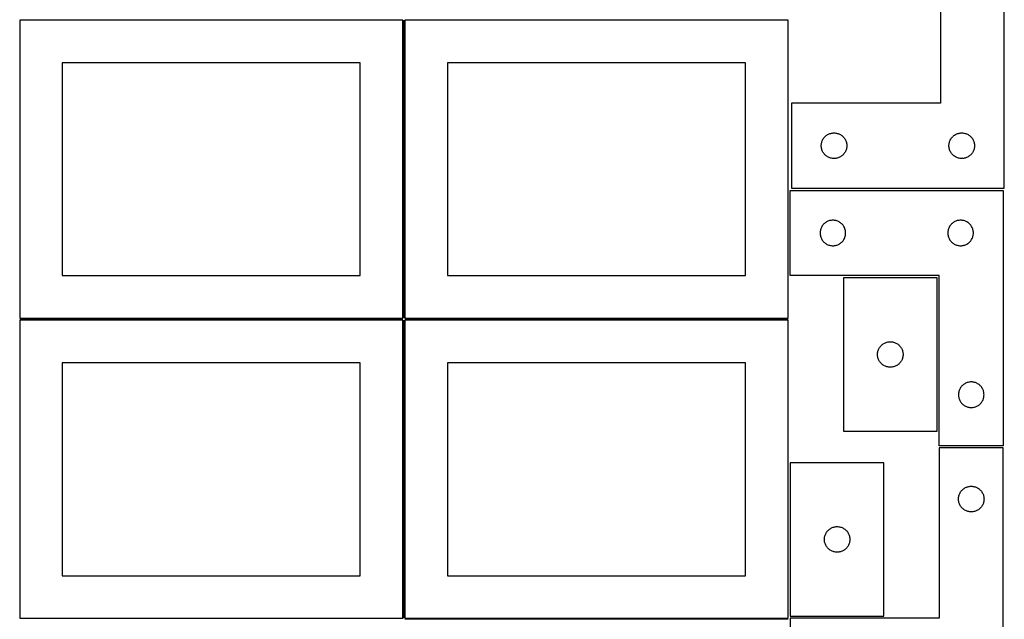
# Model space of a CAD drawing. Header units: millimetres. Extents: x 7 to 1243, y 7 to 2493.
# Tile 3 of 22: x 550 to 1243, y 429 to 851. Entities that reach past the tile are written whole.
import ezdxf

# ---------------------------------------------------------------- set-up
doc = ezdxf.new("R2010")
doc.units = ezdxf.units.MM
doc.layers.add('COMMON', color=5, linetype='CONTINUOUS', true_color=0x0000ff)
doc.layers.add('CUT', color=7, linetype='CONTINUOUS', true_color=0x000000)

msp = doc.modelspace()

# ---------------------------------------------------------------- linework, layer by layer
at = {"layer": 'COMMON'}
for p, q in [((820.333739, 851.041933), (820.333739, 641.062898)), ((549.583739, 640.291932), (819.583739, 640.291932)), ((820.333739, 639.541932), (820.333739, 429.562897)), ((821.08374, 640.312897), (1091.08374, 640.312897)), ((1091.08374, 428.812897), (821.08374, 428.812897))]:
    msp.add_line(p, q, dxfattribs=at)
at = {"layer": 'CUT'}
for p, q in [((1198.400172, 912.604768), (1198.400172, 792.604768)), ((1243.400172, 732.604768), (1243.400172, 912.604768)), ((819.583739, 851.041933), (549.583739, 851.041933)), ((549.583739, 851.041933), (549.583739, 641.041933)), ((819.583739, 641.041933), (819.583739, 851.041933)), ((1091.08374, 851.062898), (821.08374, 851.062898)), ((821.08374, 851.062898), (821.08374, 641.062898)), ((1091.08374, 641.062898), (1091.08374, 851.062898)), ((789.583739, 821.041933), (579.583739, 821.041933)), ((579.583739, 821.041933), (579.583739, 671.041933)), ((789.583739, 671.041933), (789.583739, 821.041933)), ((1061.08374, 821.062898), (851.08374, 821.062898)), ((851.08374, 821.062898), (851.08374, 671.062898)), ((1061.08374, 671.062898), (1061.08374, 821.062898)), ((1198.400172, 792.604768), (1093.400172, 792.604768)), ((1093.400172, 792.604768), (1093.400172, 732.604768)), ((1118.400039, 770.087995), (1118.900172, 770.398997)), ((1118.900172, 770.398997), (1119.419573, 770.676623)), ((1119.419573, 770.676623), (1119.956021, 770.919684)), ((1119.956021, 770.919684), (1120.507216, 771.12714)), ((1120.507216, 771.12714), (1121.0708, 771.298101)), ((1121.0708, 771.298101), (1121.644359, 771.431836)), ((1121.644359, 771.431836), (1122.225436, 771.527772)), ((1122.225436, 771.527772), (1122.811543, 771.585499)), ((1122.811543, 771.585499), (1123.400172, 771.604768)), ((1123.400172, 771.604768), (1123.9888, 771.585499)), ((1123.9888, 771.585499), (1124.574907, 771.527772)), ((1124.574907, 771.527772), (1125.155984, 771.431836)), ((1125.155984, 771.431836), (1125.729543, 771.298101)), ((1125.729543, 771.298101), (1126.293127, 771.12714)), ((1126.293127, 771.12714), (1126.844322, 770.919684)), ((1126.844322, 770.919684), (1127.38077, 770.676623)), ((1127.38077, 770.676623), (1127.900172, 770.398997)), ((1127.900172, 770.398997), (1128.400304, 770.087995)), ((1208.400039, 770.087995), (1208.900172, 770.398997)), ((1208.900172, 770.398997), (1209.419573, 770.676623)), ((1209.419573, 770.676623), (1209.956021, 770.919684)), ((1209.956021, 770.919684), (1210.507216, 771.12714)), ((1210.507216, 771.12714), (1211.0708, 771.298101)), ((1211.0708, 771.298101), (1211.644359, 771.431836)), ((1211.644359, 771.431836), (1212.225436, 771.527772)), ((1212.225436, 771.527772), (1212.811543, 771.585499)), ((1212.811543, 771.585499), (1213.400172, 771.604768)), ((1213.400172, 771.604768), (1213.9888, 771.585499)), ((1213.9888, 771.585499), (1214.574907, 771.527772)), ((1214.574907, 771.527772), (1215.155984, 771.431836)), ((1215.155984, 771.431836), (1215.729543, 771.298101)), ((1215.729543, 771.298101), (1216.293127, 771.12714)), ((1216.293127, 771.12714), (1216.844322, 770.919684)), ((1216.844322, 770.919684), (1217.38077, 770.676623)), ((1217.38077, 770.676623), (1217.900172, 770.398997)), ((1217.900172, 770.398997), (1218.400304, 770.087995)), ((1114.419441, 763.193397), (1114.477168, 763.779504)), ((1114.477168, 763.779504), (1114.573104, 764.360581)), ((1114.573104, 764.360581), (1114.706839, 764.93414)), ((1114.706839, 764.93414), (1114.8778, 765.497724)), ((1114.8778, 765.497724), (1115.085256, 766.048919)), ((1115.085256, 766.048919), (1115.328317, 766.585367)), ((1115.328317, 766.585367), (1115.605943, 767.104768)), ((1115.605943, 767.104768), (1115.916945, 767.604901)), ((1115.916945, 767.604901), (1116.259992, 768.083621)), ((1116.259992, 768.083621), (1116.633613, 768.538881)), ((1116.633613, 768.538881), (1117.036211, 768.968729)), ((1117.036211, 768.968729), (1117.466059, 769.371327)), ((1117.466059, 769.371327), (1117.921319, 769.744949)), ((1117.921319, 769.744949), (1118.400039, 770.087995)), ((1128.400304, 770.087995), (1128.879024, 769.744949)), ((1128.879024, 769.744949), (1129.334284, 769.371327)), ((1129.334284, 769.371327), (1129.764133, 768.968729)), ((1129.764133, 768.968729), (1130.16673, 768.538881)), ((1130.16673, 768.538881), (1130.540352, 768.083621)), ((1130.540352, 768.083621), (1130.883398, 767.604901)), ((1130.883398, 767.604901), (1131.1944, 767.104768)), ((1131.1944, 767.104768), (1131.472026, 766.585367)), ((1131.472026, 766.585367), (1131.715087, 766.048919)), ((1131.715087, 766.048919), (1131.922543, 765.497724)), ((1131.922543, 765.497724), (1132.093504, 764.93414)), ((1132.093504, 764.93414), (1132.227239, 764.360581)), ((1132.227239, 764.360581), (1132.323175, 763.779504)), ((1132.323175, 763.779504), (1132.380902, 763.193397)), ((1204.419441, 763.193397), (1204.477168, 763.779504)), ((1204.477168, 763.779504), (1204.573104, 764.360581)), ((1204.573104, 764.360581), (1204.706839, 764.93414)), ((1204.706839, 764.93414), (1204.8778, 765.497724)), ((1204.8778, 765.497724), (1205.085256, 766.048919)), ((1205.085256, 766.048919), (1205.328317, 766.585367)), ((1205.328317, 766.585367), (1205.605943, 767.104768)), ((1205.605943, 767.104768), (1205.916945, 767.604901)), ((1205.916945, 767.604901), (1206.259992, 768.083621)), ((1206.259992, 768.083621), (1206.633613, 768.538881)), ((1206.633613, 768.538881), (1207.036211, 768.968729)), ((1207.036211, 768.968729), (1207.466059, 769.371327)), ((1207.466059, 769.371327), (1207.921319, 769.744949)), ((1207.921319, 769.744949), (1208.400039, 770.087995)), ((1218.400304, 770.087995), (1218.879024, 769.744949)), ((1218.879024, 769.744949), (1219.334284, 769.371327)), ((1219.334284, 769.371327), (1219.764133, 768.968729)), ((1219.764133, 768.968729), (1220.16673, 768.538881)), ((1220.16673, 768.538881), (1220.540352, 768.083621)), ((1220.540352, 768.083621), (1220.883398, 767.604901)), ((1220.883398, 767.604901), (1221.1944, 767.104768)), ((1221.1944, 767.104768), (1221.472026, 766.585367)), ((1221.472026, 766.585367), (1221.715087, 766.048919)), ((1221.715087, 766.048919), (1221.922543, 765.497724)), ((1221.922543, 765.497724), (1222.093504, 764.93414)), ((1222.093504, 764.93414), (1222.227239, 764.360581)), ((1222.227239, 764.360581), (1222.323175, 763.779504)), ((1222.323175, 763.779504), (1222.380902, 763.193397)), ((1114.400172, 762.604768), (1114.419441, 763.193397)), ((1114.419441, 762.01614), (1114.400172, 762.604768)), ((1114.477168, 761.430033), (1114.419441, 762.01614)), ((1114.573104, 760.848956), (1114.477168, 761.430033)), ((1114.706839, 760.275397), (1114.573104, 760.848956)), ((1114.8778, 759.711813), (1114.706839, 760.275397)), ((1115.085256, 759.160618), (1114.8778, 759.711813)), ((1115.328317, 758.62417), (1115.085256, 759.160618)), ((1115.605943, 758.104768), (1115.328317, 758.62417)), ((1115.916945, 757.604636), (1115.605943, 758.104768)), ((1116.259992, 757.125916), (1115.916945, 757.604636)), ((1116.633613, 756.670656), (1116.259992, 757.125916)), ((1117.036211, 756.240807), (1116.633613, 756.670656)), ((1130.16673, 756.670656), (1129.764133, 756.240807)), ((1130.540352, 757.125916), (1130.16673, 756.670656)), ((1130.883398, 757.604636), (1130.540352, 757.125916)), ((1131.1944, 758.104768), (1130.883398, 757.604636)), ((1131.472026, 758.62417), (1131.1944, 758.104768)), ((1131.715087, 759.160618), (1131.472026, 758.62417)), ((1131.922543, 759.711813), (1131.715087, 759.160618)), ((1132.093504, 760.275397), (1131.922543, 759.711813)), ((1132.227239, 760.848956), (1132.093504, 760.275397)), ((1132.323175, 761.430033), (1132.227239, 760.848956)), ((1132.380902, 762.01614), (1132.323175, 761.430033)), ((1132.380902, 763.193397), (1132.400172, 762.604768)), ((1132.400172, 762.604768), (1132.380902, 762.01614)), ((1204.400172, 762.604768), (1204.419441, 763.193397)), ((1204.419441, 762.01614), (1204.400172, 762.604768)), ((1204.477168, 761.430033), (1204.419441, 762.01614)), ((1204.573104, 760.848956), (1204.477168, 761.430033)), ((1204.706839, 760.275397), (1204.573104, 760.848956)), ((1204.8778, 759.711813), (1204.706839, 760.275397)), ((1205.085256, 759.160618), (1204.8778, 759.711813)), ((1205.328317, 758.62417), (1205.085256, 759.160618)), ((1205.605943, 758.104768), (1205.328317, 758.62417)), ((1205.916945, 757.604636), (1205.605943, 758.104768)), ((1206.259992, 757.125916), (1205.916945, 757.604636)), ((1206.633613, 756.670656), (1206.259992, 757.125916)), ((1207.036211, 756.240807), (1206.633613, 756.670656)), ((1220.16673, 756.670656), (1219.764133, 756.240807)), ((1220.540352, 757.125916), (1220.16673, 756.670656)), ((1220.883398, 757.604636), (1220.540352, 757.125916)), ((1221.1944, 758.104768), (1220.883398, 757.604636)), ((1221.472026, 758.62417), (1221.1944, 758.104768)), ((1221.715087, 759.160618), (1221.472026, 758.62417)), ((1221.922543, 759.711813), (1221.715087, 759.160618)), ((1222.093504, 760.275397), (1221.922543, 759.711813)), ((1222.227239, 760.848956), (1222.093504, 760.275397)), ((1222.323175, 761.430033), (1222.227239, 760.848956)), ((1222.380902, 762.01614), (1222.323175, 761.430033)), ((1222.380902, 763.193397), (1222.400172, 762.604768)), ((1222.400172, 762.604768), (1222.380902, 762.01614)), ((1117.466059, 755.83821), (1117.036211, 756.240807)), ((1117.921319, 755.464588), (1117.466059, 755.83821)), ((1118.400039, 755.121542), (1117.921319, 755.464588)), ((1118.900172, 754.81054), (1118.400039, 755.121542)), ((1119.419573, 754.532914), (1118.900172, 754.81054)), ((1119.956021, 754.289853), (1119.419573, 754.532914)), ((1120.507216, 754.082397), (1119.956021, 754.289853)), ((1121.0708, 753.911436), (1120.507216, 754.082397)), ((1121.644359, 753.777701), (1121.0708, 753.911436)), ((1122.225436, 753.681765), (1121.644359, 753.777701)), ((1122.811543, 753.624038), (1122.225436, 753.681765)), ((1123.400172, 753.604768), (1122.811543, 753.624038)), ((1123.9888, 753.624038), (1123.400172, 753.604768)), ((1124.574907, 753.681765), (1123.9888, 753.624038)), ((1125.155984, 753.777701), (1124.574907, 753.681765)), ((1125.729543, 753.911436), (1125.155984, 753.777701)), ((1126.293127, 754.082397), (1125.729543, 753.911436)), ((1126.844322, 754.289853), (1126.293127, 754.082397)), ((1127.38077, 754.532914), (1126.844322, 754.289853)), ((1127.900172, 754.81054), (1127.38077, 754.532914)), ((1128.400304, 755.121542), (1127.900172, 754.81054)), ((1128.879024, 755.464588), (1128.400304, 755.121542)), ((1129.334284, 755.83821), (1128.879024, 755.464588)), ((1129.764133, 756.240807), (1129.334284, 755.83821)), ((1207.466059, 755.83821), (1207.036211, 756.240807)), ((1207.921319, 755.464588), (1207.466059, 755.83821)), ((1208.400039, 755.121542), (1207.921319, 755.464588)), ((1208.900172, 754.81054), (1208.400039, 755.121542)), ((1209.419573, 754.532914), (1208.900172, 754.81054)), ((1209.956021, 754.289853), (1209.419573, 754.532914)), ((1210.507216, 754.082397), (1209.956021, 754.289853)), ((1211.0708, 753.911436), (1210.507216, 754.082397)), ((1211.644359, 753.777701), (1211.0708, 753.911436)), ((1212.225436, 753.681765), (1211.644359, 753.777701)), ((1212.811543, 753.624038), (1212.225436, 753.681765)), ((1213.400172, 753.604768), (1212.811543, 753.624038)), ((1213.9888, 753.624038), (1213.400172, 753.604768)), ((1214.574907, 753.681765), (1213.9888, 753.624038)), ((1215.155984, 753.777701), (1214.574907, 753.681765)), ((1215.729543, 753.911436), (1215.155984, 753.777701)), ((1216.293127, 754.082397), (1215.729543, 753.911436)), ((1216.844322, 754.289853), (1216.293127, 754.082397)), ((1217.38077, 754.532914), (1216.844322, 754.289853)), ((1217.900172, 754.81054), (1217.38077, 754.532914)), ((1218.400304, 755.121542), (1217.900172, 754.81054)), ((1218.879024, 755.464588), (1218.400304, 755.121542)), ((1219.334284, 755.83821), (1218.879024, 755.464588)), ((1219.764133, 756.240807), (1219.334284, 755.83821)), ((1092.604729, 671.083838), (1092.604729, 731.083838)), ((1092.604729, 731.083838), (1242.604729, 731.083838)), ((1093.400172, 732.604768), (1243.400172, 732.604768)), ((1242.604729, 731.083838), (1242.604729, 551.083838)), ((1116.670617, 707.850396), (1116.240768, 707.447799)), ((1117.125876, 708.224018), (1116.670617, 707.850396)), ((1117.604597, 708.567065), (1117.125876, 708.224018)), ((1118.104729, 708.878067), (1117.604597, 708.567065)), ((1118.624131, 709.155693), (1118.104729, 708.878067)), ((1119.160578, 709.398754), (1118.624131, 709.155693)), ((1119.711774, 709.606209), (1119.160578, 709.398754)), ((1120.275358, 709.777171), (1119.711774, 709.606209)), ((1120.848916, 709.910906), (1120.275358, 709.777171)), ((1121.429993, 710.006842), (1120.848916, 709.910906)), ((1122.016101, 710.064569), (1121.429993, 710.006842)), ((1122.604729, 710.083838), (1122.016101, 710.064569)), ((1123.193357, 710.064569), (1122.604729, 710.083838)), ((1123.779465, 710.006842), (1123.193357, 710.064569)), ((1124.360542, 709.910906), (1123.779465, 710.006842)), ((1124.934101, 709.777171), (1124.360542, 709.910906)), ((1125.497684, 709.606209), (1124.934101, 709.777171)), ((1126.04888, 709.398754), (1125.497684, 709.606209)), ((1126.585327, 709.155693), (1126.04888, 709.398754)), ((1127.104729, 708.878067), (1126.585327, 709.155693)), ((1127.604861, 708.567065), (1127.104729, 708.878067)), ((1128.083582, 708.224018), (1127.604861, 708.567065)), ((1128.538841, 707.850396), (1128.083582, 708.224018)), ((1128.96869, 707.447799), (1128.538841, 707.850396)), ((1206.670617, 707.850396), (1206.240768, 707.447799)), ((1207.125876, 708.224018), (1206.670617, 707.850396)), ((1207.604597, 708.567065), (1207.125876, 708.224018)), ((1208.104729, 708.878067), (1207.604597, 708.567065)), ((1208.624131, 709.155693), (1208.104729, 708.878067)), ((1209.160578, 709.398754), (1208.624131, 709.155693)), ((1209.711774, 709.606209), (1209.160578, 709.398754)), ((1210.275358, 709.777171), (1209.711774, 709.606209)), ((1210.848916, 709.910906), (1210.275358, 709.777171)), ((1211.429993, 710.006842), (1210.848916, 709.910906)), ((1212.016101, 710.064569), (1211.429993, 710.006842)), ((1212.604729, 710.083838), (1212.016101, 710.064569)), ((1213.193357, 710.064569), (1212.604729, 710.083838)), ((1213.779465, 710.006842), (1213.193357, 710.064569)), ((1214.360542, 709.910906), (1213.779465, 710.006842)), ((1214.934101, 709.777171), (1214.360542, 709.910906)), ((1215.497684, 709.606209), (1214.934101, 709.777171)), ((1216.04888, 709.398754), (1215.497684, 709.606209)), ((1216.585327, 709.155693), (1216.04888, 709.398754)), ((1217.104729, 708.878067), (1216.585327, 709.155693)), ((1217.604861, 708.567065), (1217.104729, 708.878067)), ((1218.083582, 708.224018), (1217.604861, 708.567065)), ((1218.538841, 707.850396), (1218.083582, 708.224018)), ((1218.96869, 707.447799), (1218.538841, 707.850396)), ((1113.623999, 701.672466), (1113.604729, 701.083838)), ((1113.604729, 701.083838), (1113.623999, 700.49521)), ((1113.681725, 702.258574), (1113.623999, 701.672466)), ((1113.777662, 702.839651), (1113.681725, 702.258574)), ((1113.911397, 703.41321), (1113.777662, 702.839651)), ((1114.082358, 703.976793), (1113.911397, 703.41321)), ((1114.289813, 704.527989), (1114.082358, 703.976793)), ((1114.532874, 705.064436), (1114.289813, 704.527989)), ((1114.810501, 705.583838), (1114.532874, 705.064436)), ((1115.121503, 706.08397), (1114.810501, 705.583838)), ((1115.464549, 706.562691), (1115.121503, 706.08397)), ((1115.838171, 707.017951), (1115.464549, 706.562691)), ((1116.240768, 707.447799), (1115.838171, 707.017951)), ((1129.371287, 707.017951), (1128.96869, 707.447799)), ((1129.744909, 706.562691), (1129.371287, 707.017951)), ((1130.087956, 706.08397), (1129.744909, 706.562691)), ((1130.398958, 705.583838), (1130.087956, 706.08397)), ((1130.676584, 705.064436), (1130.398958, 705.583838)), ((1130.919645, 704.527989), (1130.676584, 705.064436)), ((1131.1271, 703.976793), (1130.919645, 704.527989)), ((1131.298062, 703.41321), (1131.1271, 703.976793)), ((1131.431797, 702.839651), (1131.298062, 703.41321)), ((1131.527733, 702.258574), (1131.431797, 702.839651)), ((1131.585459, 701.672466), (1131.527733, 702.258574)), ((1131.604729, 701.083838), (1131.585459, 701.672466)), ((1131.585459, 700.49521), (1131.604729, 701.083838)), ((1203.623999, 701.672466), (1203.604729, 701.083838)), ((1203.604729, 701.083838), (1203.623999, 700.49521)), ((1203.681725, 702.258574), (1203.623999, 701.672466)), ((1203.777662, 702.839651), (1203.681725, 702.258574)), ((1203.911397, 703.41321), (1203.777662, 702.839651)), ((1204.082358, 703.976793), (1203.911397, 703.41321)), ((1204.289813, 704.527989), (1204.082358, 703.976793)), ((1204.532874, 705.064436), (1204.289813, 704.527989)), ((1204.810501, 705.583838), (1204.532874, 705.064436)), ((1205.121503, 706.08397), (1204.810501, 705.583838)), ((1205.464549, 706.562691), (1205.121503, 706.08397)), ((1205.838171, 707.017951), (1205.464549, 706.562691)), ((1206.240768, 707.447799), (1205.838171, 707.017951)), ((1219.371287, 707.017951), (1218.96869, 707.447799)), ((1219.744909, 706.562691), (1219.371287, 707.017951)), ((1220.087956, 706.08397), (1219.744909, 706.562691)), ((1220.398958, 705.583838), (1220.087956, 706.08397)), ((1220.676584, 705.064436), (1220.398958, 705.583838)), ((1220.919645, 704.527989), (1220.676584, 705.064436)), ((1221.1271, 703.976793), (1220.919645, 704.527989)), ((1221.298062, 703.41321), (1221.1271, 703.976793)), ((1221.431797, 702.839651), (1221.298062, 703.41321)), ((1221.527733, 702.258574), (1221.431797, 702.839651)), ((1221.585459, 701.672466), (1221.527733, 702.258574)), ((1221.604729, 701.083838), (1221.585459, 701.672466)), ((1221.585459, 700.49521), (1221.604729, 701.083838)), ((1113.623999, 700.49521), (1113.681725, 699.909102)), ((1113.681725, 699.909102), (1113.777662, 699.328025)), ((1113.777662, 699.328025), (1113.911397, 698.754467)), ((1113.911397, 698.754467), (1114.082358, 698.190883)), ((1114.082358, 698.190883), (1114.289813, 697.639687)), ((1114.289813, 697.639687), (1114.532874, 697.10324)), ((1114.532874, 697.10324), (1114.810501, 696.583838)), ((1114.810501, 696.583838), (1115.121503, 696.083706)), ((1115.121503, 696.083706), (1115.464549, 695.604985)), ((1115.464549, 695.604985), (1115.838171, 695.149726)), ((1115.838171, 695.149726), (1116.240768, 694.719877)), ((1116.240768, 694.719877), (1116.670617, 694.31728)), ((1116.670617, 694.31728), (1117.125876, 693.943658)), ((1117.125876, 693.943658), (1117.604597, 693.600612)), ((1127.604861, 693.600612), (1128.083582, 693.943658)), ((1128.083582, 693.943658), (1128.538841, 694.31728)), ((1128.538841, 694.31728), (1128.96869, 694.719877)), ((1128.96869, 694.719877), (1129.371287, 695.149726)), ((1129.371287, 695.149726), (1129.744909, 695.604985)), ((1129.744909, 695.604985), (1130.087956, 696.083706)), ((1130.087956, 696.083706), (1130.398958, 696.583838)), ((1130.398958, 696.583838), (1130.676584, 697.10324)), ((1130.676584, 697.10324), (1130.919645, 697.639687)), ((1130.919645, 697.639687), (1131.1271, 698.190883)), ((1131.1271, 698.190883), (1131.298062, 698.754467)), ((1131.298062, 698.754467), (1131.431797, 699.328025)), ((1131.431797, 699.328025), (1131.527733, 699.909102)), ((1131.527733, 699.909102), (1131.585459, 700.49521)), ((1203.623999, 700.49521), (1203.681725, 699.909102)), ((1203.681725, 699.909102), (1203.777662, 699.328025)), ((1203.777662, 699.328025), (1203.911397, 698.754467)), ((1203.911397, 698.754467), (1204.082358, 698.190883)), ((1204.082358, 698.190883), (1204.289813, 697.639687)), ((1204.289813, 697.639687), (1204.532874, 697.10324)), ((1204.532874, 697.10324), (1204.810501, 696.583838)), ((1204.810501, 696.583838), (1205.121503, 696.083706)), ((1205.121503, 696.083706), (1205.464549, 695.604985)), ((1205.464549, 695.604985), (1205.838171, 695.149726)), ((1205.838171, 695.149726), (1206.240768, 694.719877)), ((1206.240768, 694.719877), (1206.670617, 694.31728)), ((1206.670617, 694.31728), (1207.125876, 693.943658)), ((1207.125876, 693.943658), (1207.604597, 693.600612)), ((1217.604861, 693.600612), (1218.083582, 693.943658)), ((1218.083582, 693.943658), (1218.538841, 694.31728)), ((1218.538841, 694.31728), (1218.96869, 694.719877)), ((1218.96869, 694.719877), (1219.371287, 695.149726)), ((1219.371287, 695.149726), (1219.744909, 695.604985)), ((1219.744909, 695.604985), (1220.087956, 696.083706)), ((1220.087956, 696.083706), (1220.398958, 696.583838)), ((1220.398958, 696.583838), (1220.676584, 697.10324)), ((1220.676584, 697.10324), (1220.919645, 697.639687)), ((1220.919645, 697.639687), (1221.1271, 698.190883)), ((1221.1271, 698.190883), (1221.298062, 698.754467)), ((1221.298062, 698.754467), (1221.431797, 699.328025)), ((1221.431797, 699.328025), (1221.527733, 699.909102)), ((1221.527733, 699.909102), (1221.585459, 700.49521)), ((1117.604597, 693.600612), (1118.104729, 693.28961)), ((1118.104729, 693.28961), (1118.624131, 693.011984)), ((1118.624131, 693.011984), (1119.160578, 692.768922)), ((1119.160578, 692.768922), (1119.711774, 692.561467)), ((1119.711774, 692.561467), (1120.275358, 692.390506)), ((1120.275358, 692.390506), (1120.848916, 692.256771)), ((1120.848916, 692.256771), (1121.429993, 692.160834)), ((1121.429993, 692.160834), (1122.016101, 692.103108)), ((1122.016101, 692.103108), (1122.604729, 692.083838)), ((1122.604729, 692.083838), (1123.193357, 692.103108)), ((1123.193357, 692.103108), (1123.779465, 692.160834)), ((1123.779465, 692.160834), (1124.360542, 692.256771)), ((1124.360542, 692.256771), (1124.934101, 692.390506)), ((1124.934101, 692.390506), (1125.497684, 692.561467)), ((1125.497684, 692.561467), (1126.04888, 692.768922)), ((1126.04888, 692.768922), (1126.585327, 693.011984)), ((1126.585327, 693.011984), (1127.104729, 693.28961)), ((1127.104729, 693.28961), (1127.604861, 693.600612)), ((1207.604597, 693.600612), (1208.104729, 693.28961)), ((1208.104729, 693.28961), (1208.624131, 693.011984)), ((1208.624131, 693.011984), (1209.160578, 692.768922)), ((1209.160578, 692.768922), (1209.711774, 692.561467)), ((1209.711774, 692.561467), (1210.275358, 692.390506)), ((1210.275358, 692.390506), (1210.848916, 692.256771)), ((1210.848916, 692.256771), (1211.429993, 692.160834)), ((1211.429993, 692.160834), (1212.016101, 692.103108)), ((1212.016101, 692.103108), (1212.604729, 692.083838)), ((1212.604729, 692.083838), (1213.193357, 692.103108)), ((1213.193357, 692.103108), (1213.779465, 692.160834)), ((1213.779465, 692.160834), (1214.360542, 692.256771)), ((1214.360542, 692.256771), (1214.934101, 692.390506)), ((1214.934101, 692.390506), (1215.497684, 692.561467)), ((1215.497684, 692.561467), (1216.04888, 692.768922)), ((1216.04888, 692.768922), (1216.585327, 693.011984)), ((1216.585327, 693.011984), (1217.104729, 693.28961)), ((1217.104729, 693.28961), (1217.604861, 693.600612)), ((579.583739, 671.041933), (789.583739, 671.041933)), ((851.08374, 671.062898), (1061.08374, 671.062898)), ((1197.604729, 671.083838), (1092.604729, 671.083838)), ((1196.051649, 669.468172), (1130.051649, 669.468172)), ((1130.051649, 669.468172), (1130.051649, 561.468172)), ((1196.051649, 561.468172), (1196.051649, 669.468172)), ((1197.604729, 551.083838), (1197.604729, 671.083838)), ((549.583739, 641.041933), (819.583739, 641.041933)), ((819.583739, 639.541932), (549.583739, 639.541932)), ((549.583739, 639.541932), (549.583739, 429.541932)), ((819.583739, 429.541932), (819.583739, 639.541932)), ((821.08374, 641.062898), (1091.08374, 641.062898)), ((1091.08374, 639.562897), (821.08374, 639.562897)), ((821.08374, 639.562897), (821.08374, 429.562897)), ((1091.08374, 429.562897), (1091.08374, 639.562897)), ((1161.876914, 624.391176), (1162.463021, 624.448902)), ((1162.463021, 624.448902), (1163.051649, 624.468172)), ((1163.051649, 624.468172), (1163.640278, 624.448902)), ((1163.640278, 624.448902), (1164.226385, 624.391176)), ((1154.224582, 617.223985), (1154.358317, 617.797543)), ((1154.358317, 617.797543), (1154.529278, 618.361127)), ((1154.529278, 618.361127), (1154.736734, 618.912323)), ((1154.736734, 618.912323), (1154.979795, 619.44877)), ((1154.979795, 619.44877), (1155.257421, 619.968172)), ((1155.257421, 619.968172), (1155.568423, 620.468304)), ((1155.568423, 620.468304), (1155.911469, 620.947025)), ((1155.911469, 620.947025), (1156.285091, 621.402284)), ((1156.285091, 621.402284), (1156.687688, 621.832133)), ((1156.687688, 621.832133), (1157.117537, 622.23473)), ((1157.117537, 622.23473), (1157.572797, 622.608352)), ((1157.572797, 622.608352), (1158.051517, 622.951398)), ((1158.051517, 622.951398), (1158.551649, 623.2624)), ((1158.551649, 623.2624), (1159.071051, 623.540026)), ((1159.071051, 623.540026), (1159.607499, 623.783088)), ((1159.607499, 623.783088), (1160.158694, 623.990543)), ((1160.158694, 623.990543), (1160.722278, 624.161504)), ((1160.722278, 624.161504), (1161.295837, 624.295239)), ((1161.295837, 624.295239), (1161.876914, 624.391176)), ((1164.226385, 624.391176), (1164.807462, 624.295239)), ((1164.807462, 624.295239), (1165.381021, 624.161504)), ((1165.381021, 624.161504), (1165.944605, 623.990543)), ((1165.944605, 623.990543), (1166.4958, 623.783088)), ((1166.4958, 623.783088), (1167.032248, 623.540026)), ((1167.032248, 623.540026), (1167.551649, 623.2624)), ((1167.551649, 623.2624), (1168.051781, 622.951398)), ((1168.051781, 622.951398), (1168.530502, 622.608352)), ((1168.530502, 622.608352), (1168.985762, 622.23473)), ((1168.985762, 622.23473), (1169.41561, 621.832133)), ((1169.41561, 621.832133), (1169.818208, 621.402284)), ((1169.818208, 621.402284), (1170.191829, 620.947025)), ((1170.191829, 620.947025), (1170.534876, 620.468304)), ((1170.534876, 620.468304), (1170.845878, 619.968172)), ((1170.845878, 619.968172), (1171.123504, 619.44877)), ((1171.123504, 619.44877), (1171.366565, 618.912323)), ((1171.366565, 618.912323), (1171.574021, 618.361127)), ((1171.574021, 618.361127), (1171.744982, 617.797543)), ((1171.744982, 617.797543), (1171.878717, 617.223985)), ((1154.051649, 615.468172), (1154.070919, 616.0568)), ((1154.070919, 614.879544), (1154.051649, 615.468172)), ((1154.070919, 616.0568), (1154.128646, 616.642907)), ((1154.128646, 614.293436), (1154.070919, 614.879544)), ((1154.128646, 616.642907), (1154.224582, 617.223985)), ((1154.224582, 613.712359), (1154.128646, 614.293436)), ((1154.358317, 613.1388), (1154.224582, 613.712359)), ((1154.529278, 612.575217), (1154.358317, 613.1388)), ((1154.736734, 612.024021), (1154.529278, 612.575217)), ((1154.979795, 611.487574), (1154.736734, 612.024021)), ((1155.257421, 610.968172), (1154.979795, 611.487574)), ((1155.568423, 610.46804), (1155.257421, 610.968172)), ((1170.845878, 610.968172), (1170.534876, 610.46804)), ((1171.123504, 611.487574), (1170.845878, 610.968172)), ((1171.366565, 612.024021), (1171.123504, 611.487574)), ((1171.574021, 612.575217), (1171.366565, 612.024021)), ((1171.744982, 613.1388), (1171.574021, 612.575217)), ((1171.878717, 613.712359), (1171.744982, 613.1388)), ((1171.878717, 617.223985), (1171.974653, 616.642907)), ((1171.974653, 614.293436), (1171.878717, 613.712359)), ((1171.974653, 616.642907), (1172.03238, 616.0568)), ((1172.03238, 614.879544), (1171.974653, 614.293436)), ((1172.03238, 616.0568), (1172.051649, 615.468172)), ((1172.051649, 615.468172), (1172.03238, 614.879544)), ((789.583739, 609.541932), (579.583739, 609.541932)), ((579.583739, 609.541932), (579.583739, 459.541932)), ((789.583739, 459.541932), (789.583739, 609.541932)), ((1061.08374, 609.562897), (851.08374, 609.562897)), ((851.08374, 609.562897), (851.08374, 459.562897)), ((1061.08374, 459.562897), (1061.08374, 609.562897)), ((1155.911469, 609.989319), (1155.568423, 610.46804)), ((1156.285091, 609.534059), (1155.911469, 609.989319)), ((1156.687688, 609.104211), (1156.285091, 609.534059)), ((1157.117537, 608.701613), (1156.687688, 609.104211)), ((1157.572797, 608.327992), (1157.117537, 608.701613)), ((1158.051517, 607.984945), (1157.572797, 608.327992)), ((1158.551649, 607.673943), (1158.051517, 607.984945)), ((1159.071051, 607.396317), (1158.551649, 607.673943)), ((1159.607499, 607.153256), (1159.071051, 607.396317)), ((1160.158694, 606.945801), (1159.607499, 607.153256)), ((1160.722278, 606.774839), (1160.158694, 606.945801)), ((1161.295837, 606.641104), (1160.722278, 606.774839)), ((1161.876914, 606.545168), (1161.295837, 606.641104)), ((1162.463021, 606.487441), (1161.876914, 606.545168)), ((1163.051649, 606.468172), (1162.463021, 606.487441)), ((1163.640278, 606.487441), (1163.051649, 606.468172)), ((1164.226385, 606.545168), (1163.640278, 606.487441)), ((1164.807462, 606.641104), (1164.226385, 606.545168)), ((1165.381021, 606.774839), (1164.807462, 606.641104)), ((1165.944605, 606.945801), (1165.381021, 606.774839)), ((1166.4958, 607.153256), (1165.944605, 606.945801)), ((1167.032248, 607.396317), (1166.4958, 607.153256)), ((1167.551649, 607.673943), (1167.032248, 607.396317)), ((1168.051781, 607.984945), (1167.551649, 607.673943)), ((1168.530502, 608.327992), (1168.051781, 607.984945)), ((1168.985762, 608.701613), (1168.530502, 608.327992)), ((1169.41561, 609.104211), (1168.985762, 608.701613)), ((1169.818208, 609.534059), (1169.41561, 609.104211)), ((1170.191829, 609.989319), (1169.818208, 609.534059)), ((1170.534876, 610.46804), (1170.191829, 609.989319)), ((1211.582358, 589.976793), (1211.411397, 589.41321)), ((1211.789813, 590.527989), (1211.582358, 589.976793)), ((1212.032874, 591.064436), (1211.789813, 590.527989)), ((1212.310501, 591.583838), (1212.032874, 591.064436)), ((1212.621503, 592.08397), (1212.310501, 591.583838)), ((1212.964549, 592.562691), (1212.621503, 592.08397)), ((1213.338171, 593.017951), (1212.964549, 592.562691)), ((1213.740768, 593.447799), (1213.338171, 593.017951)), ((1214.170617, 593.850396), (1213.740768, 593.447799)), ((1214.625876, 594.224018), (1214.170617, 593.850396)), ((1215.104597, 594.567065), (1214.625876, 594.224018)), ((1215.604729, 594.878067), (1215.104597, 594.567065)), ((1216.124131, 595.155693), (1215.604729, 594.878067)), ((1216.660578, 595.398754), (1216.124131, 595.155693)), ((1217.211774, 595.606209), (1216.660578, 595.398754)), ((1217.775358, 595.777171), (1217.211774, 595.606209)), ((1218.348916, 595.910906), (1217.775358, 595.777171)), ((1218.929993, 596.006842), (1218.348916, 595.910906)), ((1219.516101, 596.064569), (1218.929993, 596.006842)), ((1220.104729, 596.083838), (1219.516101, 596.064569)), ((1220.693357, 596.064569), (1220.104729, 596.083838)), ((1221.279465, 596.006842), (1220.693357, 596.064569)), ((1221.860542, 595.910906), (1221.279465, 596.006842)), ((1222.434101, 595.777171), (1221.860542, 595.910906)), ((1222.997684, 595.606209), (1222.434101, 595.777171)), ((1223.54888, 595.398754), (1222.997684, 595.606209)), ((1224.085327, 595.155693), (1223.54888, 595.398754)), ((1224.604729, 594.878067), (1224.085327, 595.155693)), ((1225.104861, 594.567065), (1224.604729, 594.878067)), ((1225.583582, 594.224018), (1225.104861, 594.567065)), ((1226.038841, 593.850396), (1225.583582, 594.224018)), ((1226.46869, 593.447799), (1226.038841, 593.850396)), ((1226.871287, 593.017951), (1226.46869, 593.447799)), ((1227.244909, 592.562691), (1226.871287, 593.017951)), ((1227.587956, 592.08397), (1227.244909, 592.562691)), ((1227.898958, 591.583838), (1227.587956, 592.08397)), ((1228.176584, 591.064436), (1227.898958, 591.583838)), ((1228.419645, 590.527989), (1228.176584, 591.064436)), ((1228.6271, 589.976793), (1228.419645, 590.527989)), ((1228.798062, 589.41321), (1228.6271, 589.976793)), ((1211.123999, 587.672466), (1211.104729, 587.083838)), ((1211.104729, 587.083838), (1211.123999, 586.49521)), ((1211.181725, 588.258574), (1211.123999, 587.672466)), ((1211.123999, 586.49521), (1211.181725, 585.909102)), ((1211.277662, 588.839651), (1211.181725, 588.258574)), ((1211.181725, 585.909102), (1211.277662, 585.328025)), ((1211.411397, 589.41321), (1211.277662, 588.839651)), ((1211.277662, 585.328025), (1211.411397, 584.754467)), ((1211.411397, 584.754467), (1211.582358, 584.190883)), ((1211.582358, 584.190883), (1211.789813, 583.639687)), ((1211.789813, 583.639687), (1212.032874, 583.10324)), ((1212.032874, 583.10324), (1212.310501, 582.583838)), ((1227.898958, 582.583838), (1228.176584, 583.10324)), ((1228.176584, 583.10324), (1228.419645, 583.639687)), ((1228.419645, 583.639687), (1228.6271, 584.190883)), ((1228.6271, 584.190883), (1228.798062, 584.754467)), ((1228.931797, 588.839651), (1228.798062, 589.41321)), ((1228.798062, 584.754467), (1228.931797, 585.328025)), ((1229.027733, 588.258574), (1228.931797, 588.839651)), ((1228.931797, 585.328025), (1229.027733, 585.909102)), ((1229.085459, 587.672466), (1229.027733, 588.258574)), ((1229.027733, 585.909102), (1229.085459, 586.49521)), ((1229.104729, 587.083838), (1229.085459, 587.672466)), ((1229.085459, 586.49521), (1229.104729, 587.083838)), ((1212.310501, 582.583838), (1212.621503, 582.083706)), ((1212.621503, 582.083706), (1212.964549, 581.604985)), ((1212.964549, 581.604985), (1213.338171, 581.149726)), ((1213.338171, 581.149726), (1213.740768, 580.719877)), ((1213.740768, 580.719877), (1214.170617, 580.31728)), ((1214.170617, 580.31728), (1214.625876, 579.943658)), ((1214.625876, 579.943658), (1215.104597, 579.600612)), ((1215.104597, 579.600612), (1215.604729, 579.28961)), ((1215.604729, 579.28961), (1216.124131, 579.011984)), ((1216.124131, 579.011984), (1216.660578, 578.768922)), ((1216.660578, 578.768922), (1217.211774, 578.561467)), ((1217.211774, 578.561467), (1217.775358, 578.390506)), ((1217.775358, 578.390506), (1218.348916, 578.256771)), ((1218.348916, 578.256771), (1218.929993, 578.160834)), ((1218.929993, 578.160834), (1219.516101, 578.103108)), ((1219.516101, 578.103108), (1220.104729, 578.083838)), ((1220.104729, 578.083838), (1220.693357, 578.103108)), ((1220.693357, 578.103108), (1221.279465, 578.160834)), ((1221.279465, 578.160834), (1221.860542, 578.256771)), ((1221.860542, 578.256771), (1222.434101, 578.390506)), ((1222.434101, 578.390506), (1222.997684, 578.561467)), ((1222.997684, 578.561467), (1223.54888, 578.768922)), ((1223.54888, 578.768922), (1224.085327, 579.011984)), ((1224.085327, 579.011984), (1224.604729, 579.28961)), ((1224.604729, 579.28961), (1225.104861, 579.600612)), ((1225.104861, 579.600612), (1225.583582, 579.943658)), ((1225.583582, 579.943658), (1226.038841, 580.31728)), ((1226.038841, 580.31728), (1226.46869, 580.719877)), ((1226.46869, 580.719877), (1226.871287, 581.149726)), ((1226.871287, 581.149726), (1227.244909, 581.604985)), ((1227.244909, 581.604985), (1227.587956, 582.083706)), ((1227.587956, 582.083706), (1227.898958, 582.583838)), ((1130.051649, 561.468172), (1196.051649, 561.468172)), ((1242.604729, 551.083838), (1197.604729, 551.083838)), ((1242.604735, 549.562929), (1197.604735, 549.562929)), ((1197.604735, 549.562929), (1197.604735, 429.562929)), ((1242.604735, 369.562929), (1242.604735, 549.562929)), ((1092.601922, 539.125426), (1092.601922, 431.125426)), ((1158.601922, 539.125426), (1092.601922, 539.125426)), ((1158.601922, 431.125426), (1158.601922, 539.125426)), ((1214.170622, 520.329487), (1214.625882, 520.703109)), ((1214.625882, 520.703109), (1215.104603, 521.046155)), ((1215.104603, 521.046155), (1215.604735, 521.357157)), ((1215.604735, 521.357157), (1216.124137, 521.634784)), ((1216.124137, 521.634784), (1216.660584, 521.877845)), ((1216.660584, 521.877845), (1217.21178, 522.0853)), ((1217.21178, 522.0853), (1217.775363, 522.256261)), ((1217.775363, 522.256261), (1218.348922, 522.389996)), ((1218.348922, 522.389996), (1218.929999, 522.485933)), ((1218.929999, 522.485933), (1219.516107, 522.543659)), ((1219.516107, 522.543659), (1220.104735, 522.562929)), ((1220.104735, 522.562929), (1220.693363, 522.543659)), ((1220.693363, 522.543659), (1221.27947, 522.485933)), ((1221.27947, 522.485933), (1221.860548, 522.389996)), ((1221.860548, 522.389996), (1222.434106, 522.256261)), ((1222.434106, 522.256261), (1222.99769, 522.0853)), ((1222.99769, 522.0853), (1223.548886, 521.877845)), ((1223.548886, 521.877845), (1224.085333, 521.634784)), ((1224.085333, 521.634784), (1224.604735, 521.357157)), ((1224.604735, 521.357157), (1225.104867, 521.046155)), ((1225.104867, 521.046155), (1225.583588, 520.703109)), ((1225.583588, 520.703109), (1226.038847, 520.329487)), ((1211.104735, 513.562929), (1211.124004, 514.151557)), ((1211.124004, 512.974301), (1211.104735, 513.562929)), ((1211.124004, 514.151557), (1211.181731, 514.737665)), ((1211.181731, 514.737665), (1211.277667, 515.318742)), ((1211.277667, 515.318742), (1211.411402, 515.8923)), ((1211.411402, 515.8923), (1211.582364, 516.455884)), ((1211.582364, 516.455884), (1211.789819, 517.00708)), ((1211.789819, 517.00708), (1212.03288, 517.543527)), ((1212.03288, 517.543527), (1212.310506, 518.062929)), ((1212.310506, 518.062929), (1212.621508, 518.563061)), ((1212.621508, 518.563061), (1212.964555, 519.041782)), ((1212.964555, 519.041782), (1213.338176, 519.497041)), ((1213.338176, 519.497041), (1213.740774, 519.92689)), ((1213.740774, 519.92689), (1214.170622, 520.329487)), ((1226.038847, 520.329487), (1226.468696, 519.92689)), ((1226.468696, 519.92689), (1226.871293, 519.497041)), ((1226.871293, 519.497041), (1227.244915, 519.041782)), ((1227.244915, 519.041782), (1227.587961, 518.563061)), ((1227.587961, 518.563061), (1227.898963, 518.062929)), ((1227.898963, 518.062929), (1228.176589, 517.543527)), ((1228.176589, 517.543527), (1228.419651, 517.00708)), ((1228.419651, 517.00708), (1228.627106, 516.455884)), ((1228.627106, 516.455884), (1228.798067, 515.8923)), ((1228.798067, 515.8923), (1228.931802, 515.318742)), ((1228.931802, 515.318742), (1229.027738, 514.737665)), ((1229.027738, 514.737665), (1229.085465, 514.151557)), ((1229.085465, 514.151557), (1229.104735, 513.562929)), ((1229.104735, 513.562929), (1229.085465, 512.974301)), ((1211.181731, 512.388193), (1211.124004, 512.974301)), ((1211.277667, 511.807116), (1211.181731, 512.388193)), ((1211.411402, 511.233557), (1211.277667, 511.807116)), ((1211.582364, 510.669974), (1211.411402, 511.233557)), ((1211.789819, 510.118778), (1211.582364, 510.669974)), ((1212.03288, 509.582331), (1211.789819, 510.118778)), ((1212.310506, 509.062929), (1212.03288, 509.582331)), ((1212.621508, 508.562797), (1212.310506, 509.062929)), ((1212.964555, 508.084076), (1212.621508, 508.562797)), ((1213.338176, 507.628817), (1212.964555, 508.084076)), ((1213.740774, 507.198968), (1213.338176, 507.628817)), ((1214.170622, 506.796371), (1213.740774, 507.198968)), ((1214.625882, 506.422749), (1214.170622, 506.796371)), ((1226.038847, 506.796371), (1225.583588, 506.422749)), ((1226.468696, 507.198968), (1226.038847, 506.796371)), ((1226.871293, 507.628817), (1226.468696, 507.198968)), ((1227.244915, 508.084076), (1226.871293, 507.628817)), ((1227.587961, 508.562797), (1227.244915, 508.084076)), ((1227.898963, 509.062929), (1227.587961, 508.562797)), ((1228.176589, 509.582331), (1227.898963, 509.062929)), ((1228.419651, 510.118778), (1228.176589, 509.582331)), ((1228.627106, 510.669974), (1228.419651, 510.118778)), ((1228.798067, 511.233557), (1228.627106, 510.669974)), ((1228.931802, 511.807116), (1228.798067, 511.233557)), ((1229.027738, 512.388193), (1228.931802, 511.807116)), ((1229.085465, 512.974301), (1229.027738, 512.388193)), ((1215.104603, 506.079702), (1214.625882, 506.422749)), ((1215.604735, 505.7687), (1215.104603, 506.079702)), ((1216.124137, 505.491074), (1215.604735, 505.7687)), ((1216.660584, 505.248013), (1216.124137, 505.491074)), ((1217.21178, 505.040558), (1216.660584, 505.248013)), ((1217.775363, 504.869596), (1217.21178, 505.040558)), ((1218.348922, 504.735861), (1217.775363, 504.869596)), ((1218.929999, 504.639925), (1218.348922, 504.735861)), ((1219.516107, 504.582199), (1218.929999, 504.639925)), ((1220.104735, 504.562929), (1219.516107, 504.582199)), ((1220.693363, 504.582199), (1220.104735, 504.562929)), ((1221.27947, 504.639925), (1220.693363, 504.582199)), ((1221.860548, 504.735861), (1221.27947, 504.639925)), ((1222.434106, 504.869596), (1221.860548, 504.735861)), ((1222.99769, 505.040558), (1222.434106, 504.869596)), ((1223.548886, 505.248013), (1222.99769, 505.040558)), ((1224.085333, 505.491074), (1223.548886, 505.248013)), ((1224.604735, 505.7687), (1224.085333, 505.491074)), ((1225.104867, 506.079702), (1224.604735, 505.7687)), ((1225.583588, 506.422749), (1225.104867, 506.079702)), ((1120.60179, 492.608652), (1121.101922, 492.919655)), ((1121.101922, 492.919655), (1121.621324, 493.197281)), ((1121.621324, 493.197281), (1122.157771, 493.440342)), ((1122.157771, 493.440342), (1122.708967, 493.647797)), ((1122.708967, 493.647797), (1123.272551, 493.818758)), ((1123.272551, 493.818758), (1123.846109, 493.952493)), ((1123.846109, 493.952493), (1124.427187, 494.04843)), ((1124.427187, 494.04843), (1125.013294, 494.106156)), ((1125.013294, 494.106156), (1125.601922, 494.125426)), ((1125.601922, 494.125426), (1126.190551, 494.106156)), ((1126.190551, 494.106156), (1126.776658, 494.04843)), ((1126.776658, 494.04843), (1127.357735, 493.952493)), ((1127.357735, 493.952493), (1127.931294, 493.818758)), ((1127.931294, 493.818758), (1128.494878, 493.647797)), ((1128.494878, 493.647797), (1129.046073, 493.440342)), ((1129.046073, 493.440342), (1129.582521, 493.197281)), ((1129.582521, 493.197281), (1130.101922, 492.919655)), ((1130.101922, 492.919655), (1130.602054, 492.608652)), ((1116.601922, 485.125426), (1116.621192, 485.714054)), ((1116.621192, 485.714054), (1116.678919, 486.300162)), ((1116.678919, 486.300162), (1116.774855, 486.881239)), ((1116.774855, 486.881239), (1116.90859, 487.454797)), ((1116.90859, 487.454797), (1117.079551, 488.018381)), ((1117.079551, 488.018381), (1117.287007, 488.569577)), ((1117.287007, 488.569577), (1117.530068, 489.106024)), ((1117.530068, 489.106024), (1117.807694, 489.625426)), ((1117.807694, 489.625426), (1118.118696, 490.125558)), ((1118.118696, 490.125558), (1118.461742, 490.604279)), ((1118.461742, 490.604279), (1118.835364, 491.059538)), ((1118.835364, 491.059538), (1119.237961, 491.489387)), ((1119.237961, 491.489387), (1119.66781, 491.891984)), ((1119.66781, 491.891984), (1120.12307, 492.265606)), ((1120.12307, 492.265606), (1120.60179, 492.608652)), ((1130.602054, 492.608652), (1131.080775, 492.265606)), ((1131.080775, 492.265606), (1131.536035, 491.891984)), ((1131.536035, 491.891984), (1131.965883, 491.489387)), ((1131.965883, 491.489387), (1132.368481, 491.059538)), ((1132.368481, 491.059538), (1132.742102, 490.604279)), ((1132.742102, 490.604279), (1133.085149, 490.125558)), ((1133.085149, 490.125558), (1133.396151, 489.625426)), ((1133.396151, 489.625426), (1133.673777, 489.106024)), ((1133.673777, 489.106024), (1133.916838, 488.569577)), ((1133.916838, 488.569577), (1134.124294, 488.018381)), ((1134.124294, 488.018381), (1134.295255, 487.454797)), ((1134.295255, 487.454797), (1134.42899, 486.881239)), ((1134.42899, 486.881239), (1134.524926, 486.300162)), ((1134.524926, 486.300162), (1134.582653, 485.714054)), ((1134.582653, 485.714054), (1134.601922, 485.125426)), ((1116.621192, 484.536798), (1116.601922, 485.125426)), ((1116.678919, 483.95069), (1116.621192, 484.536798)), ((1116.774855, 483.369613), (1116.678919, 483.95069)), ((1116.90859, 482.796055), (1116.774855, 483.369613)), ((1117.079551, 482.232471), (1116.90859, 482.796055)), ((1117.287007, 481.681275), (1117.079551, 482.232471)), ((1117.530068, 481.144828), (1117.287007, 481.681275)), ((1117.807694, 480.625426), (1117.530068, 481.144828)), ((1118.118696, 480.125294), (1117.807694, 480.625426)), ((1118.461742, 479.646573), (1118.118696, 480.125294)), ((1118.835364, 479.191314), (1118.461742, 479.646573)), ((1119.237961, 478.761465), (1118.835364, 479.191314)), ((1119.66781, 478.358868), (1119.237961, 478.761465)), ((1131.965883, 478.761465), (1131.536035, 478.358868)), ((1132.368481, 479.191314), (1131.965883, 478.761465)), ((1132.742102, 479.646573), (1132.368481, 479.191314)), ((1133.085149, 480.125294), (1132.742102, 479.646573)), ((1133.396151, 480.625426), (1133.085149, 480.125294)), ((1133.673777, 481.144828), (1133.396151, 480.625426)), ((1133.916838, 481.681275), (1133.673777, 481.144828)), ((1134.124294, 482.232471), (1133.916838, 481.681275)), ((1134.295255, 482.796055), (1134.124294, 482.232471)), ((1134.42899, 483.369613), (1134.295255, 482.796055)), ((1134.524926, 483.95069), (1134.42899, 483.369613)), ((1134.582653, 484.536798), (1134.524926, 483.95069)), ((1134.601922, 485.125426), (1134.582653, 484.536798)), ((1120.12307, 477.985246), (1119.66781, 478.358868)), ((1120.60179, 477.642199), (1120.12307, 477.985246)), ((1121.101922, 477.331197), (1120.60179, 477.642199)), ((1121.621324, 477.053571), (1121.101922, 477.331197)), ((1122.157771, 476.81051), (1121.621324, 477.053571)), ((1122.708967, 476.603055), (1122.157771, 476.81051)), ((1123.272551, 476.432094), (1122.708967, 476.603055)), ((1123.846109, 476.298358), (1123.272551, 476.432094)), ((1124.427187, 476.202422), (1123.846109, 476.298358)), ((1125.013294, 476.144696), (1124.427187, 476.202422)), ((1125.601922, 476.125426), (1125.013294, 476.144696)), ((1126.190551, 476.144696), (1125.601922, 476.125426)), ((1126.776658, 476.202422), (1126.190551, 476.144696)), ((1127.357735, 476.298358), (1126.776658, 476.202422)), ((1127.931294, 476.432094), (1127.357735, 476.298358)), ((1128.494878, 476.603055), (1127.931294, 476.432094)), ((1129.046073, 476.81051), (1128.494878, 476.603055)), ((1129.582521, 477.053571), (1129.046073, 476.81051)), ((1130.101922, 477.331197), (1129.582521, 477.053571)), ((1130.602054, 477.642199), (1130.101922, 477.331197)), ((1131.080775, 477.985246), (1130.602054, 477.642199)), ((1131.536035, 478.358868), (1131.080775, 477.985246)), ((579.583739, 459.541932), (789.583739, 459.541932)), ((851.08374, 459.562897), (1061.08374, 459.562897)), ((1092.601922, 431.125426), (1158.601922, 431.125426)), ((549.583739, 429.541932), (819.583739, 429.541932)), ((821.08374, 429.562897), (1091.08374, 429.562897)), ((1197.604735, 429.562929), (1092.604735, 429.562929)), ((1092.604735, 429.562929), (1092.604735, 369.562929))]:
    msp.add_line(p, q, dxfattribs=at)

doc.saveas('drawing.dxf')
